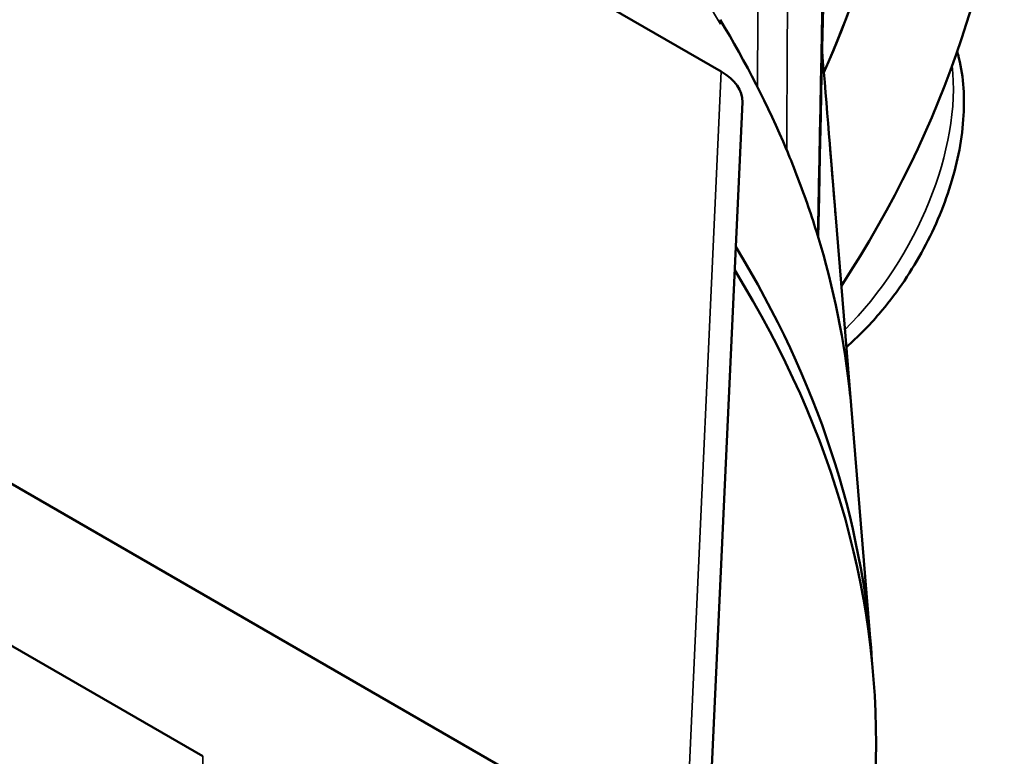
# Model space of a CAD drawing. Header units: millimetres. Extents: x 30 to 1646, y 30 to 1265.
# Tile 10 of 137: x 291 to 319, y 144 to 164. Entities that reach past the tile are written whole.
import ezdxf

# ---------------------------------------------------------------- set-up
doc = ezdxf.new("R2010")
doc.units = ezdxf.units.MM
doc.header["$LTSCALE"] = 6
doc.layers.add('Visible (ISO)', color=7, linetype='Continuous', lineweight=50)
doc.layers.add('Visible Narrow (ISO)', color=7, linetype='Continuous', lineweight=35)

msp = doc.modelspace()

# ---------------------------------------------------------------- linework, layer by layer
at = {"layer": 'Visible (ISO)'}
for p, q in [((310.8472, 163.0458), (279.9054, 180.9101)), ((313.6282, 163.8567), (313.6282, 163.8558)), ((309.9698, 130.2287), (311.4327, 162.1986)), ((313.8609, 161.0216), (315.0043, 147.0789)), ((307.7648, 141.9799), (288.6729, 153.0026)), ((296.437, 144.013), (288.5725, 148.5535))]:
    msp.add_line(p, q, dxfattribs=at)
for centre, major_axis, ratio, start_param, end_param in [((303.508, 165.2419), (8.75, 15.1554), 0.5773503, 4.8943928, 6.0656438), ((303.508, 165.2419), (-8.75, -15.1554), 0.5773503, 1.7528002, 2.3561945), ((306.3364, 163.6089), (8.75, 15.1554), 0.5773503, 4.6138596, 5.4977871), ((247.6466, 151.7697), (66.8981, 0), 0.5773503, 0.2377932, 0.3354609), ((309.432, 162.2296), (2.0014, -0.0008), 0.5769986, 6.2570173, 7.0688211), ((247.6466, 151.7697), (66.8981, 0), 0.5773503, 0.0583139, 0.1752352), ((247.6466, 145.2377), (67.4331, 0), 0.5773503, 0.0368363, 0.3387047), ((247.6466, 144.4212), (67.5, 0), 0.5773503, 6.2584901, 6.6260094)]:
    msp.add_ellipse(centre, major_axis=major_axis, ratio=ratio, start_param=start_param, end_param=end_param, dxfattribs=at)
for points in [[(314.4939, 230.1394), (314.3657, 206.3547), (314.0807, 182.4762), (313.5365, 158.4497)], [(313.6492, 163.6004), (313.7741, 162.0821), (313.8986, 160.5635), (314.0226, 159.0445)], [(312.6622, 160.8678), (312.6627, 160.8667), (312.6632, 160.8656), (312.6639, 160.8647)], [(313.5201, 158.5032), (313.4394, 158.7646), (313.2681, 159.2943), (312.9823, 160.0796), (312.7733, 160.6055), (312.6639, 160.8647)]]:
    msp.add_open_spline(points, degree=3, dxfattribs=at)
msp.add_open_spline([(317.4017, 163.601), (317.4099, 163.5723), (317.4179, 163.5435), (317.5658, 162.986), (317.612, 162.4165), (317.5452, 161.1991), (317.4209, 160.5477), (317.0198, 159.2552), (316.7438, 158.6144), (316.071, 157.4011), (315.6753, 156.8284), (314.9487, 155.9783), (314.6426, 155.6672), (314.3229, 155.388)], degree=3, knots=[6.0056455, 6.0056455, 6.0056455, 6.0056455, 6.023458, 6.023458, 6.3485616, 6.3485616, 6.6948547, 6.6948547, 7.0385905, 7.0385905, 7.3798551, 7.3798551, 7.6032819, 7.6032819, 7.6032819, 7.6032819], dxfattribs=at)
at = {"layer": 'Visible Narrow (ISO)'}
for p, q in [((310.8241, 164.361), (310.8149, 164.4865)), ((310.8472, 163.0458), (309.3844, 131.0758)), ((313.1544, 159.6053), (313.1547, 159.6021)), ((296.437, 144.013), (296.4231, 143.0967))]:
    msp.add_line(p, q, dxfattribs=at)
msp.add_ellipse((312.7004, 159.9347), major_axis=(3.25, 5.6292), ratio=0.5773503, start_param=4.2786681, end_param=5.6189565, dxfattribs=at)
for points, knots in [([(314.2006, 230.5415), (314.2073, 222.0519), (314.1671, 205.3963), (313.9425, 181.3792), (313.6793, 166.0196), (313.5201, 158.5033)], [0, 0, 0, 0, 0.33333333, 0.66666667, 0.99999737, 0.99999737, 0.99999737, 0.99999737]), ([(312.904, 230.0432), (312.7164, 222.3964), (312.3866, 207.1275), (312.0397, 184.6526), (311.8999, 169.835), (311.8526, 162.6163)], [0, 0, 0, 0, 0.33333333, 0.66666667, 0.98428492, 0.98428492, 0.98428492, 0.98428492]), ([(312.6639, 160.8647), (312.6688, 161.8329), (312.6825, 164.4211), (312.7109, 168.818), (312.7527, 174.2404), (312.8076, 180.2388), (312.8781, 186.8447), (312.9676, 194.0991), (313.0797, 202.0474), (313.2191, 210.7376), (313.3895, 220.1426), (313.5226, 226.6598), (313.595, 230.0194)], [0.00000179, 0.00000179, 0.00000179, 0.00000179, 0.04220685, 0.11286477, 0.19147751, 0.27820957, 0.37369663, 0.47847144, 0.59307517, 0.71832821, 0.85487332, 1, 1, 1, 1]), ([(309.3987, 166.6249), (309.5699, 166.3722), (309.7361, 166.121), (309.8981, 165.87), (310.0608, 165.6181), (310.2193, 165.3664), (310.3736, 165.1149), (310.5279, 164.8634), (310.678, 164.6122), (310.8241, 164.361)], [0.00124218, 0.00124218, 0.00124218, 0.00124218, 0.33333333, 0.33333333, 0.33333333, 0.66666667, 0.66666667, 0.66666667, 1, 1, 1, 1])]:
    msp.add_open_spline(points, degree=3, knots=knots, dxfattribs=at)
for points in [[(314.4313, 154.0175), (314.2915, 155.7437), (314.155, 157.4218), (314.0226, 159.0445)], [(314.431, 154.0207), (314.4311, 154.0196), (314.4312, 154.0186), (314.4313, 154.0175)]]:
    msp.add_open_spline(points, degree=3, dxfattribs=at)

doc.saveas('drawing.dxf')
